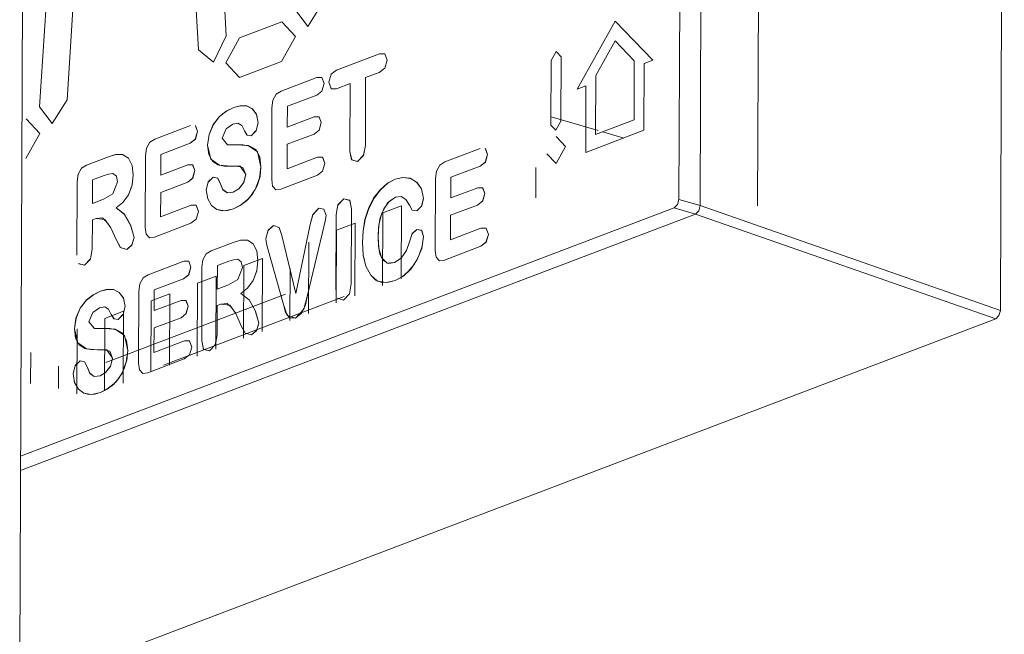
# Model space of a CAD drawing. Header units: millimetres. Extents: x 42289 to 77075, y 302 to 14468.
# Tile 7 of 41: x 45135 to 45162, y 4518 to 4535. Entities that reach past the tile are written whole.
import ezdxf

# ---------------------------------------------------------------- set-up
doc = ezdxf.new("R2010")
doc.units = ezdxf.units.MM
doc.layers.add('G-XREF-____-OTLN', color=8, linetype='Continuous', lineweight=9)
doc.layers.add('M-EQPM-____-OTLN', color=50, linetype='Continuous', lineweight=20)

# ---------------------------------------------------------------- blocks, each defined once
blk = doc.blocks.new('City Class FR - City Class F_iam-1595380-3D Вент копия 1')
at = {"layer": 'G-XREF-____-OTLN'}
for p, q in [((45162.472, 4555.008), (45162.36, 4526.79)), ((45155.474, 4529.756), (45155.564, 4552.572)), ((45153.241, 4529.939), (45153.328, 4551.722)), ((45153.844, 4529.761), (45153.932, 4551.952)), ((45134.542, 4516.224), (45134.654, 4544.442)), ((45140.401, 4534.574), (45140.24, 4537.319)), ((45140.24, 4537.319), (45140.401, 4534.574)), ((45139.456, 4536.923), (45139.617, 4534.179)), ((45139.617, 4534.179), (45139.456, 4536.923)), ((45135.889, 4532.763), (45136.072, 4535.637)), ((45136.072, 4535.637), (45135.889, 4532.763)), ((45135.289, 4535.438), (45135.106, 4532.563)), ((45135.106, 4532.563), (45135.289, 4535.438)), ((45141.976, 4534.976), (45140.78, 4534.522)), ((45140.78, 4534.522), (45141.976, 4534.976)), ((45151.436, 4534.996), (45150.359, 4533.067)), ((45150.359, 4533.067), (45151.436, 4534.996)), ((45152.501, 4533.881), (45151.436, 4534.996)), ((45151.436, 4534.996), (45152.501, 4533.881)), ((45151.434, 4534.432), (45150.885, 4533.449)), ((45151.434, 4534.432), (45150.885, 4533.449)), ((45151.977, 4533.863), (45151.434, 4534.432)), ((45151.977, 4533.863), (45151.434, 4534.432)), ((45140.776, 4533.394), (45141.972, 4533.848)), ((45141.972, 4533.848), (45140.776, 4533.394)), ((45144.746, 4534.067), (45143.532, 4533.606)), ((45143.532, 4533.606), (45144.746, 4534.067)), ((45149.62, 4533.875), (45149.612, 4532.046)), ((45149.612, 4532.046), (45149.62, 4533.875)), ((45149.892, 4532.152), (45149.899, 4533.981)), ((45149.899, 4533.981), (45149.892, 4532.152)), ((45151.97, 4532.192), (45151.977, 4533.863)), ((45151.97, 4532.192), (45151.977, 4533.863)), ((45152.255, 4533.788), (45152.501, 4533.881)), ((45152.501, 4533.881), (45152.255, 4533.788)), ((45144.355, 4533.39), (45144.743, 4533.538)), ((45144.743, 4533.538), (45144.355, 4533.39)), ((45152.248, 4531.897), (45152.255, 4533.788)), ((45152.255, 4533.788), (45152.248, 4531.897)), ((45142.97, 4533.393), (45141.962, 4533.01)), ((45141.962, 4533.01), (45142.97, 4533.393)), ((45144.347, 4531.465), (45144.355, 4533.39)), ((45144.355, 4533.39), (45144.347, 4531.465)), ((45150.885, 4533.449), (45150.878, 4531.777)), ((45150.885, 4533.449), (45150.878, 4531.777)), ((45143.53, 4533.077), (45143.919, 4533.225)), ((45143.919, 4533.225), (45143.53, 4533.077)), ((45143.919, 4533.225), (45143.911, 4531.299)), ((45143.911, 4531.299), (45143.919, 4533.225)), ((45150.359, 4533.067), (45150.605, 4533.161)), ((45150.605, 4533.161), (45150.359, 4533.067)), ((45150.605, 4533.161), (45150.597, 4531.27)), ((45150.597, 4531.27), (45150.605, 4533.161)), ((45142.135, 4532.577), (45142.968, 4532.894)), ((45142.968, 4532.894), (45142.135, 4532.577)), ((45141.699, 4532.538), (45141.691, 4530.504)), ((45141.691, 4530.504), (45141.699, 4532.538)), ((45142.132, 4531.989), (45142.135, 4532.577)), ((45142.135, 4532.577), (45142.132, 4531.989)), ((45142.898, 4532.28), (45142.132, 4531.989)), ((45142.132, 4531.989), (45142.898, 4532.28)), ((45149.621, 4532.283), (45150.947, 4531.892)), ((45150.878, 4531.777), (45151.97, 4532.192)), ((45150.878, 4531.777), (45151.97, 4532.192)), ((45139.383, 4532.03), (45138.375, 4531.647)), ((45138.375, 4531.647), (45139.383, 4532.03)), ((45139.589, 4531.861), (45139.525, 4532.03)), ((45139.529, 4532.027), (45139.589, 4531.861)), ((45150.597, 4531.27), (45152.248, 4531.897)), ((45152.248, 4531.897), (45150.597, 4531.27)), ((45142.13, 4531.499), (45142.896, 4531.79)), ((45142.896, 4531.79), (45142.13, 4531.499)), ((45150.025, 4531.435), (45149.76, 4531.717)), ((45149.76, 4531.717), (45150.025, 4531.435)), ((45151.086, 4531.851), (45151.679, 4531.676)), ((45138.548, 4531.215), (45139.381, 4531.532)), ((45139.381, 4531.532), (45138.548, 4531.215)), ((45142.128, 4530.806), (45142.13, 4531.499)), ((45142.13, 4531.499), (45142.128, 4530.806)), ((45147.607, 4531.381), (45146.599, 4530.998)), ((45146.599, 4530.998), (45147.607, 4531.381)), ((45147.813, 4531.211), (45147.749, 4531.381)), ((45147.753, 4531.378), (45147.813, 4531.211)), ((45137.058, 4531.147), (45136.437, 4530.911)), ((45136.437, 4530.911), (45137.058, 4531.147)), ((45137.058, 4531.147), (45137.265, 4531.212)), ((45137.266, 4531.212), (45137.463, 4531.212)), ((45138.112, 4531.176), (45138.104, 4529.141)), ((45138.104, 4529.141), (45138.112, 4531.176)), ((45138.545, 4530.627), (45138.548, 4531.215)), ((45138.548, 4531.215), (45138.545, 4530.627)), ((45142.99, 4531.134), (45142.128, 4530.806)), ((45142.128, 4530.806), (45142.99, 4531.134)), ((45139.311, 4530.917), (45138.545, 4530.627)), ((45138.545, 4530.627), (45139.311, 4530.917)), ((45146.771, 4530.565), (45147.605, 4530.882)), ((45147.605, 4530.882), (45146.771, 4530.565)), ((45149.185, 4530.843), (45149.182, 4529.986)), ((45136.61, 4530.49), (45136.607, 4529.821)), ((45136.61, 4530.49), (45136.607, 4529.821)), ((45136.935, 4530.613), (45136.61, 4530.49)), ((45136.935, 4530.613), (45136.61, 4530.49)), ((45141.951, 4530.228), (45142.988, 4530.622)), ((45142.988, 4530.622), (45141.951, 4530.228)), ((45146.336, 4530.526), (45146.328, 4528.492)), ((45146.328, 4528.492), (45146.336, 4530.526)), ((45146.769, 4529.977), (45146.771, 4530.565)), ((45146.771, 4530.565), (45146.769, 4529.977)), ((45136.175, 4530.44), (45136.166, 4528.357)), ((45136.166, 4528.357), (45136.175, 4530.44)), ((45138.543, 4530.137), (45139.309, 4530.427)), ((45139.309, 4530.427), (45138.543, 4530.137)), ((45147.534, 4530.268), (45146.769, 4529.977)), ((45146.769, 4529.977), (45147.534, 4530.268)), ((45136.607, 4529.821), (45136.922, 4529.94)), ((45136.607, 4529.821), (45136.922, 4529.94)), ((45138.541, 4529.444), (45138.543, 4530.137)), ((45138.543, 4530.137), (45138.541, 4529.444)), ((45153.844, 4529.761), (45153.241, 4529.939)), ((45153.109, 4529.7), (45134.568, 4522.657)), ((45139.403, 4529.772), (45138.541, 4529.444)), ((45138.541, 4529.444), (45139.403, 4529.772)), ((45143.945, 4527.539), (45143.954, 4529.671)), ((45143.954, 4529.671), (45143.945, 4527.539)), ((45144.844, 4529.559), (45145.37, 4529.759)), ((45144.844, 4529.559), (45145.37, 4529.759)), ((45145.37, 4529.759), (45145.362, 4527.686)), ((45145.37, 4529.759), (45145.362, 4527.686)), ((45146.767, 4529.487), (45147.533, 4529.778)), ((45147.533, 4529.778), (45146.767, 4529.487)), ((45153.109, 4529.7), (45153.713, 4529.523)), ((45162.36, 4526.79), (45153.844, 4529.76)), ((45153.713, 4529.523), (45134.566, 4522.25)), ((45136.602, 4528.523), (45136.605, 4529.353)), ((45136.605, 4529.353), (45136.602, 4528.523)), ((45136.605, 4529.353), (45136.712, 4529.393)), ((45136.712, 4529.393), (45136.605, 4529.353)), ((45143.518, 4529.506), (45143.509, 4527.373)), ((45143.509, 4527.373), (45143.518, 4529.506)), ((45144.836, 4527.5), (45144.844, 4529.559)), ((45144.836, 4527.5), (45144.844, 4529.559)), ((45146.764, 4528.794), (45146.767, 4529.487)), ((45146.767, 4529.487), (45146.764, 4528.794)), ((45153.713, 4529.523), (45162.228, 4526.553)), ((45137.131, 4529.128), (45137.286, 4528.778)), ((45137.286, 4528.778), (45137.131, 4529.128)), ((45138.364, 4528.866), (45139.401, 4529.26)), ((45139.401, 4529.26), (45138.364, 4528.866)), ((45142.786, 4529.223), (45142.376, 4527.271)), ((45142.376, 4527.271), (45142.786, 4529.223)), ((45142.71, 4527.217), (45143.174, 4529.157)), ((45143.174, 4529.157), (45142.71, 4527.217)), ((45143.53, 4529.06), (45144.056, 4529.26)), ((45143.53, 4529.06), (45144.056, 4529.26)), ((45144.056, 4529.26), (45144.048, 4527.2)), ((45144.056, 4529.26), (45144.048, 4527.2)), ((45147.627, 4529.122), (45146.764, 4528.794)), ((45146.764, 4528.794), (45147.627, 4529.122)), ((45142.376, 4527.271), (45141.981, 4528.918)), ((45141.981, 4528.918), (45142.376, 4527.271)), ((45143.522, 4527.001), (45143.53, 4529.06)), ((45143.522, 4527.001), (45143.53, 4529.06)), ((45147.836, 4528.945), (45147.769, 4528.722)), ((45140.597, 4528.718), (45139.976, 4528.482)), ((45139.976, 4528.482), (45140.597, 4528.718)), ((45141.582, 4528.533), (45142.023, 4526.954)), ((45142.023, 4526.954), (45141.582, 4528.533)), ((45142.741, 4528.722), (45142.733, 4526.701)), ((45142.741, 4528.722), (45142.733, 4526.701)), ((45146.588, 4528.216), (45147.625, 4528.61)), ((45147.625, 4528.61), (45146.588, 4528.216)), ((45147.769, 4528.721), (45147.625, 4528.61)), ((45140.902, 4528.062), (45141.428, 4528.262)), ((45140.902, 4528.062), (45141.428, 4528.262)), ((45141.428, 4528.262), (45141.419, 4526.188)), ((45141.428, 4528.262), (45141.419, 4526.188)), ((45136.213, 4528.117), (45136.384, 4528.068)), ((45136.384, 4528.068), (45136.216, 4528.113)), ((45139.194, 4528.185), (45138.186, 4527.802)), ((45138.186, 4527.802), (45139.194, 4528.185)), ((45139.713, 4528.011), (45139.705, 4525.928)), ((45139.705, 4525.928), (45139.713, 4528.011)), ((45140.149, 4528.061), (45140.146, 4527.392)), ((45140.149, 4528.061), (45140.146, 4527.392)), ((45140.474, 4528.184), (45140.149, 4528.061)), ((45140.474, 4528.184), (45140.149, 4528.061)), ((45140.894, 4526.002), (45140.902, 4528.062)), ((45140.894, 4526.002), (45140.902, 4528.062)), ((45142.208, 4526.502), (45142.214, 4527.977)), ((45142.208, 4526.502), (45142.214, 4527.977)), ((45138.358, 4527.37), (45139.192, 4527.686)), ((45139.192, 4527.686), (45138.358, 4527.37)), ((45139.588, 4527.563), (45140.113, 4527.762)), ((45139.588, 4527.563), (45140.113, 4527.762)), ((45140.113, 4527.762), (45140.105, 4525.689)), ((45140.113, 4527.762), (45140.105, 4525.689)), ((45139.58, 4525.489), (45139.588, 4527.563)), ((45139.58, 4525.489), (45139.588, 4527.563)), ((45140.146, 4527.392), (45140.461, 4527.511)), ((45140.146, 4527.392), (45140.461, 4527.511)), ((45142.086, 4527.251), (45136.983, 4525.313)), ((45137.923, 4527.33), (45137.915, 4525.296)), ((45137.915, 4525.296), (45137.923, 4527.33)), ((45138.274, 4527.064), (45138.799, 4527.263)), ((45138.274, 4527.064), (45138.799, 4527.263)), ((45138.356, 4526.782), (45138.358, 4527.37)), ((45138.358, 4527.37), (45138.356, 4526.782)), ((45143.745, 4527.182), (45138.62, 4525.235)), ((45138.799, 4527.263), (45138.791, 4525.234)), ((45138.799, 4527.263), (45138.791, 4525.234)), ((45143.557, 4527.136), (45143.723, 4527.082)), ((45143.723, 4527.082), (45143.558, 4527.134)), ((45138.266, 4525.048), (45138.274, 4527.064)), ((45138.266, 4525.048), (45138.274, 4527.064)), ((45139.121, 4527.072), (45138.356, 4526.782)), ((45138.356, 4526.782), (45139.121, 4527.072)), ((45140.141, 4526.094), (45140.144, 4526.924)), ((45140.144, 4526.924), (45140.141, 4526.094)), ((45140.144, 4526.924), (45140.251, 4526.964)), ((45140.251, 4526.964), (45140.144, 4526.924)), ((45162.228, 4526.553), (45134.672, 4516.086)), ((45136.951, 4524.509), (45136.96, 4526.564)), ((45136.951, 4524.509), (45136.96, 4526.564)), ((45136.96, 4526.564), (45137.485, 4526.764)), ((45136.96, 4526.564), (45137.485, 4526.764)), ((45137.485, 4526.764), (45137.477, 4524.726)), ((45137.485, 4526.764), (45137.477, 4524.726)), ((45138.354, 4526.291), (45139.119, 4526.582)), ((45139.119, 4526.582), (45138.354, 4526.291)), ((45140.67, 4526.699), (45140.824, 4526.349)), ((45140.824, 4526.349), (45140.67, 4526.699)), ((45138.351, 4525.599), (45138.354, 4526.291)), ((45138.354, 4526.291), (45138.351, 4525.599)), ((45136.171, 4526.265), (45136.164, 4524.427)), ((45136.171, 4526.265), (45136.164, 4524.427)), ((45139.214, 4525.926), (45138.351, 4525.599)), ((45138.351, 4525.599), (45139.214, 4525.926)), ((45134.856, 4525.596), (45134.853, 4524.715)), ((45134.856, 4525.596), (45134.853, 4524.715)), ((45135.64, 4524.57), (45135.642, 4525.209)), ((45135.64, 4524.57), (45135.642, 4525.209)), ((45138.175, 4525.02), (45139.212, 4525.414)), ((45139.212, 4525.414), (45138.175, 4525.02))]:
    blk.add_line(p, q, dxfattribs=at)
for points in [[(45142.358, 4535.318, 0), (45142.713, 4534.843, 0), (45143.141, 4535.517, 0)], [(45143.141, 4535.517, 0), (45142.713, 4534.843, 0), (45142.358, 4535.318, 0)], [(45141.972, 4533.848, 0), (45142.367, 4534.561, 0), (45141.976, 4534.976, 0)], [(45141.976, 4534.976, 0), (45142.367, 4534.561, 0), (45141.972, 4533.848, 0)], [(45139.617, 4534.179, 0), (45140.041, 4533.828, 0), (45140.401, 4534.574, 0)], [(45140.401, 4534.574, 0), (45140.041, 4533.828, 0), (45139.617, 4534.179, 0)], [(45140.78, 4534.522, 0), (45140.385, 4533.808, 0), (45140.776, 4533.394, 0)], [(45140.776, 4533.394, 0), (45140.385, 4533.808, 0), (45140.78, 4534.522, 0)], [(45149.899, 4533.981, 0), (45149.76, 4534.128, 0), (45149.62, 4533.875, 0)], [(45149.62, 4533.875, 0), (45149.76, 4534.128, 0), (45149.899, 4533.981, 0)], [(45144.743, 4533.538, 0), (45144.9, 4533.658, 0), (45144.968, 4533.888, 0)], [(45144.968, 4533.888, 0), (45144.897, 4533.655, 0), (45144.743, 4533.538, 0)], [(45144.968, 4533.888, 0), (45144.898, 4534.068, 0), (45144.746, 4534.067, 0)], [(45144.746, 4534.067, 0), (45144.901, 4534.066, 0), (45144.968, 4533.888, 0)], [(45143.532, 4533.606, 0), (45143.378, 4533.486, 0), (45143.309, 4533.259, 0)], [(45143.309, 4533.259, 0), (45143.38, 4533.49, 0), (45143.532, 4533.606, 0)], [(45143.176, 4533.223, 0), (45143.112, 4533.393, 0), (45142.97, 4533.393, 0)], [(45142.97, 4533.393, 0), (45143.116, 4533.39, 0), (45143.176, 4533.223, 0)], [(45143.309, 4533.259, 0), (45143.377, 4533.077, 0), (45143.53, 4533.077, 0)], [(45143.53, 4533.077, 0), (45143.375, 4533.078, 0), (45143.309, 4533.259, 0)], [(45141.962, 4533.01, 0), (45141.821, 4532.921, 0), (45141.725, 4532.75, 0), (45141.699, 4532.538, 0)], [(45141.699, 4532.538, 0), (45141.725, 4532.749, 0), (45141.821, 4532.921, 0), (45141.962, 4533.01, 0)], [(45142.968, 4532.894, 0), (45143.115, 4533.009, 0), (45143.176, 4533.223, 0)], [(45143.176, 4533.223, 0), (45143.111, 4533.003, 0), (45142.968, 4532.894, 0)], [(45135.106, 4532.563, 0), (45135.461, 4532.088, 0), (45135.889, 4532.763, 0)], [(45135.889, 4532.763, 0), (45135.461, 4532.088, 0), (45135.106, 4532.563, 0)], [(45139.874, 4531.471, 0), (45139.913, 4531.775, 0), (45140.033, 4532.061, 0), (45140.206, 4532.284, 0), (45140.402, 4532.44, 0), (45140.614, 4532.543, 0)], [(45140.614, 4532.543, 0), (45140.41, 4532.442, 0), (45140.212, 4532.285, 0), (45140.037, 4532.061, 0), (45139.917, 4531.775, 0), (45139.874, 4531.471, 0)], [(45140.614, 4532.543, 0), (45140.8, 4532.595, 0), (45140.979, 4532.587, 0), (45141.139, 4532.509, 0), (45141.259, 4532.351, 0), (45141.309, 4532.112, 0)], [(45141.309, 4532.112, 0), (45141.263, 4532.349, 0), (45141.143, 4532.507, 0), (45140.984, 4532.586, 0), (45140.807, 4532.594, 0), (45140.614, 4532.543, 0)], [(45134.72, 4531.093, 0), (45135.116, 4531.807, 0), (45134.725, 4532.222, 0)], [(45134.725, 4532.222, 0), (45135.116, 4531.807, 0), (45134.72, 4531.093, 0)], [(45143.097, 4532.114, 0), (45143.035, 4532.279, 0), (45142.898, 4532.28, 0)], [(45142.898, 4532.28, 0), (45143.039, 4532.276, 0), (45143.097, 4532.114, 0)], [(45149.612, 4532.046, 0), (45149.751, 4531.899, 0), (45149.892, 4532.152, 0)], [(45149.892, 4532.152, 0), (45149.751, 4531.899, 0), (45149.612, 4532.046, 0)], [(45139.381, 4531.532, 0), (45139.528, 4531.646, 0), (45139.589, 4531.861, 0)], [(45139.589, 4531.861, 0), (45139.524, 4531.641, 0), (45139.381, 4531.532, 0)], [(45140.283, 4531.676, 0), (45140.397, 4531.942, 0), (45140.586, 4532.07, 0)], [(45140.586, 4532.07, 0), (45140.397, 4531.942, 0), (45140.283, 4531.676, 0)], [(45140.586, 4532.07, 0), (45140.729, 4532.098, 0), (45140.841, 4532.03, 0), (45140.917, 4531.884, 0)], [(45140.917, 4531.884, 0), (45140.841, 4532.029, 0), (45140.734, 4532.098, 0), (45140.586, 4532.07, 0)], [(45140.917, 4531.884, 0), (45140.994, 4531.755, 0), (45141.112, 4531.743, 0)], [(45141.112, 4531.743, 0), (45140.989, 4531.761, 0), (45140.917, 4531.884, 0)], [(45141.112, 4531.743, 0), (45141.253, 4531.889, 0), (45141.309, 4532.112, 0)], [(45141.309, 4532.112, 0), (45141.251, 4531.884, 0), (45141.112, 4531.743, 0)], [(45142.896, 4531.79, 0), (45143.039, 4531.905, 0), (45143.097, 4532.114, 0)], [(45143.097, 4532.114, 0), (45143.035, 4531.898, 0), (45142.896, 4531.79, 0)], [(45138.375, 4531.647, 0), (45138.234, 4531.559, 0), (45138.138, 4531.387, 0), (45138.112, 4531.176, 0)], [(45138.112, 4531.176, 0), (45138.138, 4531.387, 0), (45138.234, 4531.558, 0), (45138.375, 4531.647, 0)], [(45140.675, 4531.481, 0), (45140.439, 4531.487, 0), (45140.283, 4531.676, 0)], [(45140.283, 4531.676, 0), (45140.433, 4531.489, 0), (45140.675, 4531.481, 0)], [(45140.53, 4530.88, 0), (45140.341, 4530.884, 0), (45140.164, 4530.919, 0), (45140.008, 4531.02, 0), (45139.903, 4531.211, 0), (45139.874, 4531.471, 0)], [(45139.874, 4531.471, 0), (45139.966, 4531.074, 0), (45140.209, 4530.906, 0), (45140.53, 4530.88, 0)], [(45140.675, 4531.481, 0), (45140.873, 4531.48, 0), (45141.068, 4531.449, 0), (45141.24, 4531.351, 0), (45141.352, 4531.146, 0), (45141.386, 4530.864, 0)], [(45141.386, 4530.864, 0), (45141.292, 4531.288, 0), (45141.023, 4531.461, 0), (45140.675, 4531.481, 0)], [(45143.911, 4531.299, 0), (45143.959, 4531.061, 0), (45144.128, 4531.01, 0)], [(45144.128, 4531.01, 0), (45143.961, 4531.057, 0), (45143.911, 4531.299, 0)], [(45144.128, 4531.01, 0), (45144.296, 4531.184, 0), (45144.347, 4531.465, 0)], [(45144.347, 4531.465, 0), (45144.299, 4531.19, 0), (45144.128, 4531.01, 0)], [(45149.492, 4531.233, 0), (45149.757, 4530.951, 0), (45150.025, 4531.435, 0)], [(45150.025, 4531.435, 0), (45149.757, 4530.951, 0), (45149.492, 4531.233, 0)], [(45137.463, 4531.212, 0), (45137.264, 4531.212, 0), (45137.058, 4531.147, 0)], [(45137.763, 4530.634, 0), (45137.729, 4530.903, 0), (45137.625, 4531.108, 0), (45137.463, 4531.212, 0)], [(45137.463, 4531.212, 0), (45137.625, 4531.108, 0), (45137.729, 4530.903, 0), (45137.763, 4530.634, 0)], [(45143.199, 4530.957, 0), (45143.135, 4531.131, 0), (45142.99, 4531.134, 0)], [(45142.99, 4531.134, 0), (45143.138, 4531.129, 0), (45143.199, 4530.957, 0)], [(45147.605, 4530.882, 0), (45147.752, 4530.997, 0), (45147.813, 4531.211, 0)], [(45147.813, 4531.211, 0), (45147.748, 4530.991, 0), (45147.605, 4530.882, 0)], [(45136.437, 4530.911, 0), (45136.296, 4530.823, 0), (45136.201, 4530.652, 0), (45136.175, 4530.44, 0)], [(45136.175, 4530.44, 0), (45136.2, 4530.651, 0), (45136.296, 4530.822, 0), (45136.437, 4530.911, 0)], [(45139.309, 4530.427, 0), (45139.452, 4530.542, 0), (45139.51, 4530.752, 0)], [(45139.51, 4530.752, 0), (45139.448, 4530.536, 0), (45139.309, 4530.427, 0)], [(45139.51, 4530.752, 0), (45139.448, 4530.917, 0), (45139.311, 4530.917, 0)], [(45139.311, 4530.917, 0), (45139.452, 4530.913, 0), (45139.51, 4530.752, 0)], [(45140.955, 4530.639, 0), (45140.875, 4530.841, 0), (45140.711, 4530.883, 0), (45140.53, 4530.88, 0)], [(45140.53, 4530.88, 0), (45140.794, 4530.876, 0), (45140.955, 4530.639, 0)], [(45141.386, 4530.864, 0), (45141.344, 4530.536, 0), (45141.223, 4530.221, 0), (45141.042, 4529.967, 0), (45140.831, 4529.788, 0), (45140.607, 4529.672, 0)], [(45140.607, 4529.672, 0), (45140.796, 4529.762, 0), (45140.978, 4529.896, 0), (45141.143, 4530.082, 0), (45141.276, 4530.318, 0), (45141.36, 4530.589, 0), (45141.386, 4530.864, 0)], [(45142.988, 4530.622, 0), (45143.136, 4530.739, 0), (45143.199, 4530.957, 0)], [(45143.199, 4530.957, 0), (45143.133, 4530.734, 0), (45142.988, 4530.622, 0)], [(45146.599, 4530.998, 0), (45146.458, 4530.909, 0), (45146.362, 4530.738, 0), (45146.336, 4530.526, 0)], [(45146.336, 4530.526, 0), (45146.362, 4530.737, 0), (45146.457, 4530.909, 0), (45146.599, 4530.998, 0)], [(45137.188, 4530.673, 0), (45137.064, 4530.657, 0), (45136.935, 4530.613, 0)], [(45137.188, 4530.673, 0), (45137.064, 4530.657, 0), (45136.935, 4530.613, 0)], [(45137.321, 4530.431, 0), (45137.285, 4530.596, 0), (45137.188, 4530.673, 0)], [(45137.321, 4530.431, 0), (45137.285, 4530.596, 0), (45137.188, 4530.673, 0)], [(45137.28, 4529.696, 0), (45137.469, 4529.848, 0), (45137.63, 4530.069, 0), (45137.732, 4530.345, 0), (45137.763, 4530.634, 0)], [(45137.763, 4530.634, 0), (45137.732, 4530.346, 0), (45137.63, 4530.068, 0), (45137.468, 4529.847, 0), (45137.28, 4529.696, 0)], [(45140.033, 4530.565, 0), (45139.89, 4530.43, 0), (45139.833, 4530.211, 0)], [(45139.833, 4530.211, 0), (45139.893, 4530.435, 0), (45140.033, 4530.565, 0)], [(45140.231, 4530.397, 0), (45140.156, 4530.541, 0), (45140.033, 4530.565, 0)], [(45140.033, 4530.565, 0), (45140.16, 4530.537, 0), (45140.231, 4530.397, 0)], [(45140.955, 4530.639, 0), (45140.892, 4530.406, 0), (45140.757, 4530.238, 0), (45140.598, 4530.145, 0)], [(45140.598, 4530.145, 0), (45140.758, 4530.238, 0), (45140.896, 4530.412, 0), (45140.955, 4530.639, 0)], [(45141.691, 4530.504, 0), (45141.715, 4530.31, 0), (45141.809, 4530.21, 0), (45141.951, 4530.228, 0)], [(45141.951, 4530.228, 0), (45141.81, 4530.209, 0), (45141.715, 4530.309, 0), (45141.691, 4530.504, 0)], [(45144.265, 4528.719, 0), (45144.281, 4529.041, 0), (45144.336, 4529.366, 0), (45144.436, 4529.682, 0), (45144.583, 4529.972, 0), (45144.768, 4530.213, 0), (45144.977, 4530.395, 0), (45145.197, 4530.511, 0)], [(45145.197, 4530.511, 0), (45144.981, 4530.394, 0), (45144.776, 4530.211, 0), (45144.595, 4529.969, 0), (45144.448, 4529.68, 0), (45144.344, 4529.365, 0), (45144.285, 4529.044, 0), (45144.265, 4528.719, 0)], [(45145.197, 4530.511, 0), (45145.413, 4530.562, 0), (45145.618, 4530.535, 0), (45145.798, 4530.428, 0), (45145.936, 4530.237, 0), (45145.999, 4529.961, 0)], [(45145.999, 4529.961, 0), (45145.94, 4530.234, 0), (45145.804, 4530.426, 0), (45145.623, 4530.533, 0), (45145.418, 4530.561, 0), (45145.197, 4530.511, 0)], [(45136.922, 4529.94, 0), (45137.189, 4530.093, 0), (45137.321, 4530.431, 0)], [(45136.922, 4529.94, 0), (45137.189, 4530.093, 0), (45137.321, 4530.431, 0)], [(45139.833, 4530.211, 0), (45139.876, 4529.957, 0), (45139.984, 4529.765, 0), (45140.134, 4529.647, 0)], [(45140.134, 4529.647, 0), (45139.983, 4529.766, 0), (45139.876, 4529.957, 0), (45139.833, 4530.211, 0)], [(45140.598, 4530.145, 0), (45140.434, 4530.119, 0), (45140.305, 4530.216, 0), (45140.231, 4530.397, 0)], [(45140.231, 4530.397, 0), (45140.308, 4530.211, 0), (45140.429, 4530.121, 0), (45140.598, 4530.145, 0)], [(45147.734, 4530.102, 0), (45147.672, 4530.267, 0), (45147.534, 4530.268, 0)], [(45147.534, 4530.268, 0), (45147.676, 4530.264, 0), (45147.734, 4530.102, 0)], [(45143.735, 4529.956, 0), (45143.569, 4529.781, 0), (45143.518, 4529.506, 0)], [(45143.518, 4529.506, 0), (45143.567, 4529.778, 0), (45143.735, 4529.956, 0)], [(45143.954, 4529.671, 0), (45143.905, 4529.908, 0), (45143.735, 4529.956, 0)], [(45143.735, 4529.956, 0), (45143.903, 4529.911, 0), (45143.954, 4529.671, 0)], [(45145.198, 4530, 0), (45144.976, 4529.839, 0), (45144.812, 4529.548, 0), (45144.73, 4529.214, 0), (45144.707, 4528.87, 0)], [(45144.707, 4528.87, 0), (45144.723, 4529.141, 0), (45144.771, 4529.412, 0), (45144.869, 4529.672, 0), (45145.019, 4529.882, 0), (45145.198, 4530, 0)], [(45145.198, 4530, 0), (45145.365, 4530.021, 0), (45145.5, 4529.936, 0), (45145.596, 4529.773, 0)], [(45145.596, 4529.773, 0), (45145.5, 4529.936, 0), (45145.364, 4530.021, 0), (45145.198, 4530, 0)], [(45145.812, 4529.614, 0), (45145.946, 4529.751, 0), (45145.999, 4529.961, 0)], [(45145.999, 4529.961, 0), (45145.943, 4529.745, 0), (45145.812, 4529.614, 0)], [(45147.533, 4529.778, 0), (45147.676, 4529.892, 0), (45147.734, 4530.102, 0)], [(45147.734, 4530.102, 0), (45147.672, 4529.886, 0), (45147.533, 4529.778, 0)], [(45153.241, 4529.939, 0), (45153.202, 4529.791, 0), (45153.109, 4529.7, 0)], [(45137.789, 4528.861, 0), (45137.691, 4529.192, 0), (45137.51, 4529.521, 0), (45137.28, 4529.696, 0)], [(45137.28, 4529.696, 0), (45137.514, 4529.515, 0), (45137.681, 4529.216, 0), (45137.789, 4528.861, 0)], [(45139.612, 4529.594, 0), (45139.548, 4529.769, 0), (45139.403, 4529.772, 0)], [(45139.403, 4529.772, 0), (45139.551, 4529.766, 0), (45139.612, 4529.594, 0)], [(45140.134, 4529.647, 0), (45140.283, 4529.611, 0), (45140.441, 4529.623, 0), (45140.607, 4529.672, 0)], [(45140.607, 4529.672, 0), (45140.358, 4529.612, 0), (45140.134, 4529.647, 0)], [(45143.024, 4529.686, 0), (45142.859, 4529.507, 0), (45142.786, 4529.223, 0)], [(45142.786, 4529.223, 0), (45142.857, 4529.501, 0), (45143.024, 4529.686, 0)], [(45143.231, 4529.482, 0), (45143.166, 4529.661, 0), (45143.024, 4529.686, 0)], [(45143.024, 4529.686, 0), (45143.17, 4529.657, 0), (45143.231, 4529.482, 0)], [(45145.596, 4529.773, 0), (45145.677, 4529.631, 0), (45145.812, 4529.614, 0)], [(45145.812, 4529.614, 0), (45145.676, 4529.633, 0), (45145.596, 4529.773, 0)], [(45153.844, 4529.76, 0), (45153.803, 4529.614, 0), (45153.713, 4529.523, 0)], [(45136.712, 4529.393, 0), (45136.888, 4529.412, 0), (45137.018, 4529.294, 0), (45137.131, 4529.128, 0)], [(45137.131, 4529.128, 0), (45136.961, 4529.363, 0), (45136.712, 4529.393, 0)], [(45139.401, 4529.26, 0), (45139.549, 4529.377, 0), (45139.612, 4529.594, 0)], [(45139.612, 4529.594, 0), (45139.546, 4529.372, 0), (45139.401, 4529.26, 0)], [(45143.174, 4529.157, 0), (45143.211, 4529.319, 0), (45143.231, 4529.482, 0)], [(45143.231, 4529.482, 0), (45143.211, 4529.319, 0), (45143.174, 4529.157, 0)], [(45138.104, 4529.141, 0), (45138.128, 4528.948, 0), (45138.222, 4528.847, 0), (45138.364, 4528.866, 0)], [(45138.364, 4528.866, 0), (45138.223, 4528.847, 0), (45138.128, 4528.947, 0), (45138.104, 4529.141, 0)], [(45141.738, 4529.197, 0), (45141.59, 4529.058, 0), (45141.524, 4528.831, 0)], [(45141.524, 4528.831, 0), (45141.592, 4529.062, 0), (45141.738, 4529.197, 0)], [(45141.981, 4528.918, 0), (45141.906, 4529.14, 0), (45141.738, 4529.197, 0)], [(45141.738, 4529.197, 0), (45141.903, 4529.145, 0), (45141.981, 4528.918, 0)], [(45145.807, 4529.088, 0), (45145.674, 4528.962, 0), (45145.607, 4528.762, 0)], [(45145.607, 4528.762, 0), (45145.677, 4528.969, 0), (45145.807, 4529.088, 0)], [(45145.999, 4528.884, 0), (45145.942, 4529.06, 0), (45145.807, 4529.088, 0)], [(45145.807, 4529.088, 0), (45145.945, 4529.057, 0), (45145.999, 4528.884, 0)], [(45147.836, 4528.945, 0), (45147.772, 4529.119, 0), (45147.627, 4529.122, 0)], [(45147.627, 4529.122, 0), (45147.775, 4529.117, 0), (45147.836, 4528.945, 0)], [(45137.577, 4528.521, 0), (45137.722, 4528.646, 0), (45137.789, 4528.861, 0)], [(45137.789, 4528.861, 0), (45137.719, 4528.64, 0), (45137.577, 4528.521, 0)], [(45141.002, 4528.783, 0), (45140.803, 4528.783, 0), (45140.597, 4528.718, 0)], [(45140.597, 4528.718, 0), (45140.804, 4528.783, 0), (45141.002, 4528.783, 0)], [(45141.302, 4528.205, 0), (45141.268, 4528.474, 0), (45141.164, 4528.678, 0), (45141.002, 4528.783, 0)], [(45141.002, 4528.783, 0), (45141.164, 4528.679, 0), (45141.268, 4528.474, 0), (45141.302, 4528.205, 0)], [(45141.524, 4528.831, 0), (45141.544, 4528.675, 0), (45141.582, 4528.533, 0)], [(45141.582, 4528.533, 0), (45141.544, 4528.675, 0), (45141.524, 4528.831, 0)], [(45144.707, 4528.87, 0), (45144.716, 4528.616, 0), (45144.761, 4528.387, 0), (45144.853, 4528.209, 0), (45145, 4528.124, 0), (45145.177, 4528.146, 0)], [(45145.177, 4528.146, 0), (45144.962, 4528.133, 0), (45144.803, 4528.288, 0), (45144.726, 4528.55, 0), (45144.707, 4528.87, 0)], [(45145.999, 4528.884, 0), (45145.958, 4528.607, 0), (45145.862, 4528.335, 0), (45145.728, 4528.089, 0), (45145.565, 4527.888, 0), (45145.387, 4527.739, 0), (45145.196, 4527.642, 0)], [(45145.196, 4527.642, 0), (45145.425, 4527.762, 0), (45145.637, 4527.959, 0), (45145.817, 4528.229, 0), (45145.946, 4528.547, 0), (45145.999, 4528.884, 0)], [(45147.625, 4528.61, 0), (45147.773, 4528.727, 0), (45147.836, 4528.945, 0)], [(45136.384, 4528.068, 0), (45136.551, 4528.243, 0), (45136.602, 4528.523, 0)], [(45136.602, 4528.523, 0), (45136.553, 4528.248, 0), (45136.384, 4528.068, 0)], [(45137.286, 4528.778, 0), (45137.396, 4528.576, 0), (45137.577, 4528.521, 0)], [(45137.577, 4528.521, 0), (45137.398, 4528.573, 0), (45137.286, 4528.778, 0)], [(45144.265, 4528.719, 0), (45144.288, 4528.358, 0), (45144.365, 4528.041, 0), (45144.501, 4527.785, 0)], [(45144.501, 4527.785, 0), (45144.365, 4528.042, 0), (45144.287, 4528.361, 0), (45144.265, 4528.719, 0)], [(45145.607, 4528.762, 0), (45145.516, 4528.488, 0), (45145.364, 4528.266, 0), (45145.177, 4528.146, 0)], [(45145.177, 4528.146, 0), (45145.364, 4528.266, 0), (45145.516, 4528.488, 0), (45145.607, 4528.762, 0)], [(45139.976, 4528.482, 0), (45139.835, 4528.394, 0), (45139.74, 4528.223, 0), (45139.713, 4528.011, 0)], [(45139.713, 4528.011, 0), (45139.739, 4528.222, 0), (45139.834, 4528.393, 0), (45139.976, 4528.482, 0)], [(45140.727, 4528.243, 0), (45140.603, 4528.228, 0), (45140.474, 4528.184, 0)], [(45140.727, 4528.243, 0), (45140.603, 4528.228, 0), (45140.474, 4528.184, 0)], [(45140.86, 4528.002, 0), (45140.824, 4528.167, 0), (45140.727, 4528.243, 0)], [(45140.86, 4528.002, 0), (45140.824, 4528.167, 0), (45140.727, 4528.243, 0)], [(45146.328, 4528.492, 0), (45146.352, 4528.298, 0), (45146.446, 4528.198, 0), (45146.588, 4528.216, 0)], [(45146.588, 4528.216, 0), (45146.447, 4528.197, 0), (45146.352, 4528.297, 0), (45146.328, 4528.492, 0)], [(45139.192, 4527.686, 0), (45139.339, 4527.801, 0), (45139.4, 4528.015, 0)], [(45139.4, 4528.015, 0), (45139.335, 4527.795, 0), (45139.192, 4527.686, 0)], [(45139.4, 4528.015, 0), (45139.336, 4528.185, 0), (45139.194, 4528.185, 0)], [(45139.194, 4528.185, 0), (45139.34, 4528.182, 0), (45139.4, 4528.015, 0)], [(45140.461, 4527.511, 0), (45140.728, 4527.664, 0), (45140.86, 4528.002, 0)], [(45140.461, 4527.511, 0), (45140.728, 4527.664, 0), (45140.86, 4528.002, 0)], [(45140.819, 4527.267, 0), (45141.008, 4527.419, 0), (45141.169, 4527.639, 0), (45141.271, 4527.916, 0), (45141.302, 4528.205, 0)], [(45141.302, 4528.205, 0), (45141.271, 4527.917, 0), (45141.168, 4527.639, 0), (45141.007, 4527.418, 0), (45140.819, 4527.267, 0)], [(45138.186, 4527.802, 0), (45138.045, 4527.714, 0), (45137.949, 4527.542, 0), (45137.923, 4527.33, 0)], [(45137.923, 4527.33, 0), (45137.949, 4527.542, 0), (45138.044, 4527.713, 0), (45138.186, 4527.802, 0)], [(45144.501, 4527.785, 0), (45144.643, 4527.647, 0), (45144.814, 4527.583, 0), (45145.001, 4527.587, 0), (45145.196, 4527.642, 0)], [(45145.196, 4527.642, 0), (45144.934, 4527.578, 0), (45144.696, 4527.618, 0), (45144.501, 4527.785, 0)], [(45136.837, 4527.336, 0), (45137.024, 4527.387, 0), (45137.203, 4527.379, 0), (45137.363, 4527.301, 0), (45137.483, 4527.144, 0), (45137.533, 4526.904, 0)], [(45137.533, 4526.904, 0), (45137.487, 4527.141, 0), (45137.367, 4527.299, 0), (45137.207, 4527.378, 0), (45137.031, 4527.386, 0), (45136.837, 4527.336, 0)], [(45143.723, 4527.082, 0), (45143.893, 4527.257, 0), (45143.945, 4527.539, 0)], [(45143.945, 4527.539, 0), (45143.895, 4527.262, 0), (45143.723, 4527.082, 0)], [(45136.098, 4526.263, 0), (45136.137, 4526.568, 0), (45136.256, 4526.853, 0), (45136.43, 4527.076, 0), (45136.626, 4527.232, 0), (45136.837, 4527.336, 0)], [(45136.837, 4527.336, 0), (45136.634, 4527.234, 0), (45136.435, 4527.077, 0), (45136.261, 4526.853, 0), (45136.141, 4526.567, 0), (45136.098, 4526.263, 0)], [(45141.328, 4526.431, 0), (45141.23, 4526.763, 0), (45141.048, 4527.092, 0), (45140.819, 4527.267, 0)], [(45140.819, 4527.267, 0), (45141.053, 4527.086, 0), (45141.22, 4526.786, 0), (45141.328, 4526.431, 0)], [(45142.366, 4526.567, 0), (45142.537, 4526.707, 0), (45142.646, 4526.952, 0), (45142.71, 4527.217, 0)], [(45142.71, 4527.217, 0), (45142.6, 4526.821, 0), (45142.366, 4526.567, 0)], [(45136.506, 4526.468, 0), (45136.621, 4526.734, 0), (45136.81, 4526.862, 0)], [(45136.81, 4526.862, 0), (45136.621, 4526.734, 0), (45136.506, 4526.468, 0)], [(45136.81, 4526.862, 0), (45136.953, 4526.89, 0), (45137.064, 4526.822, 0), (45137.141, 4526.677, 0)], [(45137.141, 4526.677, 0), (45137.065, 4526.821, 0), (45136.958, 4526.89, 0), (45136.81, 4526.862, 0)], [(45137.336, 4526.535, 0), (45137.477, 4526.681, 0), (45137.533, 4526.904, 0)], [(45137.533, 4526.904, 0), (45137.474, 4526.676, 0), (45137.336, 4526.535, 0)], [(45139.119, 4526.582, 0), (45139.263, 4526.697, 0), (45139.321, 4526.907, 0)], [(45139.321, 4526.907, 0), (45139.259, 4526.69, 0), (45139.119, 4526.582, 0)], [(45139.321, 4526.907, 0), (45139.259, 4527.071, 0), (45139.121, 4527.072, 0)], [(45139.121, 4527.072, 0), (45139.263, 4527.068, 0), (45139.321, 4526.907, 0)], [(45140.251, 4526.964, 0), (45140.426, 4526.983, 0), (45140.557, 4526.865, 0), (45140.67, 4526.699, 0)], [(45140.67, 4526.699, 0), (45140.5, 4526.934, 0), (45140.251, 4526.964, 0)], [(45142.023, 4526.954, 0), (45142.128, 4526.647, 0), (45142.366, 4526.567, 0)], [(45142.366, 4526.567, 0), (45142.194, 4526.575, 0), (45142.086, 4526.738, 0), (45142.023, 4526.954, 0)], [(45137.141, 4526.677, 0), (45137.218, 4526.547, 0), (45137.336, 4526.535, 0)], [(45137.336, 4526.535, 0), (45137.212, 4526.553, 0), (45137.141, 4526.677, 0)], [(45162.36, 4526.79, 0), (45162.321, 4526.643, 0), (45162.228, 4526.553, 0)], [(45136.898, 4526.273, 0), (45136.663, 4526.28, 0), (45136.506, 4526.468, 0)], [(45136.506, 4526.468, 0), (45136.657, 4526.281, 0), (45136.898, 4526.273, 0)], [(45136.898, 4526.273, 0), (45137.097, 4526.272, 0), (45137.292, 4526.242, 0), (45137.464, 4526.143, 0), (45137.576, 4525.938, 0), (45137.61, 4525.656, 0)], [(45137.61, 4525.656, 0), (45137.515, 4526.08, 0), (45137.247, 4526.253, 0), (45136.898, 4526.273, 0)], [(45140.824, 4526.349, 0), (45140.935, 4526.147, 0), (45141.116, 4526.092, 0)], [(45141.116, 4526.092, 0), (45140.937, 4526.144, 0), (45140.824, 4526.349, 0)], [(45141.116, 4526.092, 0), (45141.261, 4526.217, 0), (45141.328, 4526.431, 0)], [(45141.328, 4526.431, 0), (45141.257, 4526.211, 0), (45141.116, 4526.092, 0)], [(45136.753, 4525.672, 0), (45136.564, 4525.677, 0), (45136.387, 4525.711, 0), (45136.231, 4525.812, 0), (45136.126, 4526.003, 0), (45136.098, 4526.263, 0)], [(45136.098, 4526.263, 0), (45136.19, 4525.867, 0), (45136.433, 4525.698, 0), (45136.753, 4525.672, 0)], [(45139.922, 4525.639, 0), (45140.09, 4525.814, 0), (45140.141, 4526.094, 0)], [(45140.141, 4526.094, 0), (45140.092, 4525.819, 0), (45139.922, 4525.639, 0)], [(45139.212, 4525.414, 0), (45139.36, 4525.532, 0), (45139.422, 4525.749, 0)], [(45139.422, 4525.749, 0), (45139.356, 4525.526, 0), (45139.212, 4525.414, 0)], [(45139.422, 4525.749, 0), (45139.358, 4525.923, 0), (45139.214, 4525.926, 0)], [(45139.214, 4525.926, 0), (45139.362, 4525.921, 0), (45139.422, 4525.749, 0)], [(45139.705, 4525.928, 0), (45139.752, 4525.688, 0), (45139.922, 4525.639, 0)], [(45139.922, 4525.639, 0), (45139.755, 4525.683, 0), (45139.705, 4525.928, 0)], [(45137.179, 4525.432, 0), (45137.099, 4525.634, 0), (45136.935, 4525.675, 0), (45136.753, 4525.672, 0)], [(45136.753, 4525.672, 0), (45137.017, 4525.668, 0), (45137.179, 4525.432, 0)], [(45137.179, 4525.432, 0), (45137.116, 4525.198, 0), (45136.981, 4525.03, 0), (45136.822, 4524.937, 0)], [(45136.822, 4524.937, 0), (45136.981, 4525.03, 0), (45137.119, 4525.204, 0), (45137.179, 4525.432, 0)], [(45136.831, 4524.464, 0), (45137.02, 4524.554, 0), (45137.202, 4524.688, 0), (45137.367, 4524.874, 0), (45137.5, 4525.11, 0), (45137.583, 4525.381, 0), (45137.61, 4525.656, 0)], [(45137.61, 4525.656, 0), (45137.567, 4525.328, 0), (45137.447, 4525.013, 0), (45137.266, 4524.759, 0)], [(45136.256, 4525.358, 0), (45136.114, 4525.222, 0), (45136.056, 4525.003, 0)], [(45136.056, 4525.003, 0), (45136.117, 4525.227, 0), (45136.256, 4525.358, 0)], [(45136.454, 4525.189, 0), (45136.38, 4525.334, 0), (45136.256, 4525.358, 0)], [(45136.256, 4525.358, 0), (45136.384, 4525.329, 0), (45136.454, 4525.189, 0)], [(45136.822, 4524.937, 0), (45136.658, 4524.912, 0), (45136.529, 4525.008, 0), (45136.454, 4525.189, 0)], [(45136.454, 4525.189, 0), (45136.531, 4525.003, 0), (45136.653, 4524.913, 0), (45136.822, 4524.937, 0)], [(45137.915, 4525.296, 0), (45137.939, 4525.103, 0), (45138.033, 4525.002, 0), (45138.175, 4525.02, 0)], [(45138.175, 4525.02, 0), (45138.034, 4525.002, 0), (45137.939, 4525.102, 0), (45137.915, 4525.296, 0)], [(45136.056, 4525.003, 0), (45136.1, 4524.749, 0), (45136.207, 4524.557, 0), (45136.357, 4524.439, 0)], [(45136.357, 4524.439, 0), (45136.207, 4524.558, 0), (45136.099, 4524.749, 0), (45136.056, 4525.003, 0)], [(45137.265, 4524.759, 0), (45137.055, 4524.58, 0), (45136.831, 4524.464, 0)], [(45136.357, 4524.439, 0), (45136.506, 4524.403, 0), (45136.665, 4524.416, 0), (45136.831, 4524.464, 0)], [(45136.831, 4524.464, 0), (45136.582, 4524.404, 0), (45136.357, 4524.439, 0)]]:
    blk.add_polyline3d(points, dxfattribs=at)
blk = doc.blocks.new('City Class FR - City Class 25 FR-1553726-3D Вент копия 1')
blk.add_blockref('City Class FR - City Class F_iam-1595380-3D Вент копия 1', (0, 0))

msp = doc.modelspace()

# ---------------------------------------------------------------- block references
at = {"layer": 'M-EQPM-____-OTLN'}
msp.add_blockref('City Class FR - City Class 25 FR-1553726-3D Вент копия 1', (0, 0), dxfattribs=at)

doc.saveas('drawing.dxf')
